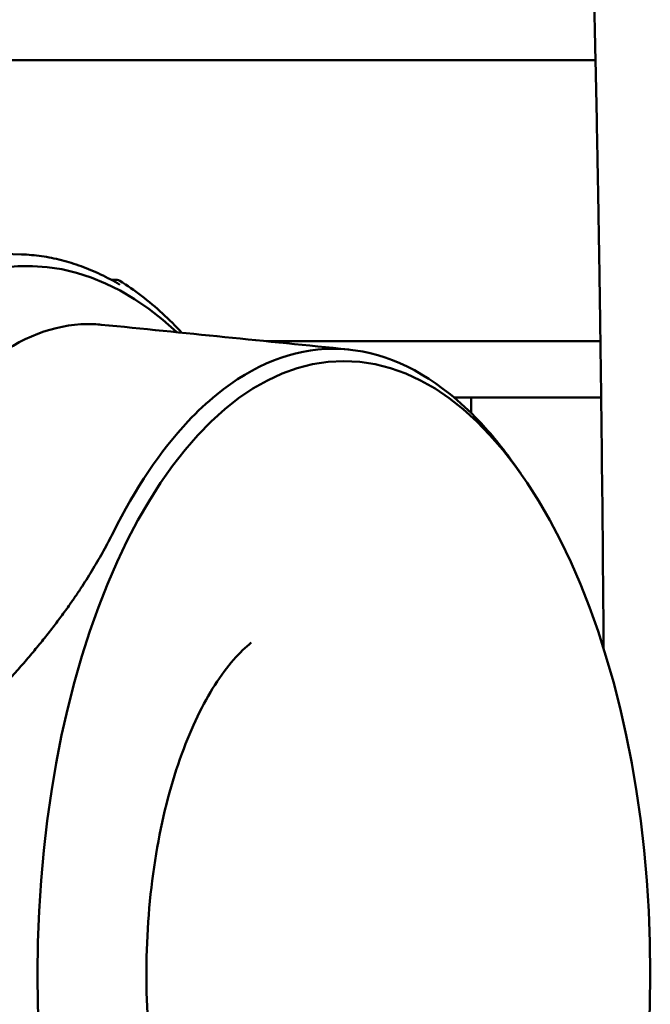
# Model space of a CAD drawing. Header units: millimetres. Extents: x 0 to 2239, y -60 to 841.
# Tile 55 of 165: x 529 to 540, y 564 to 581. Entities that reach past the tile are written whole.
import ezdxf

# ---------------------------------------------------------------- set-up
doc = ezdxf.new("R2010")
doc.units = ezdxf.units.MM
doc.layers.add('Sichtbar (ISO)', color=7, linetype='Continuous', lineweight=50)

msp = doc.modelspace()

# ---------------------------------------------------------------- linework, layer by layer
at = {"layer": 'Sichtbar (ISO)'}
for p, q in [((539.497, 580.721), (522.706, 580.721)), ((529.287, 577.266), (521.101, 577.546)), ((530.88, 576.815), (530.988, 576.811)), ((539.584, 575.721), (533.639, 575.721)), ((539.597, 574.721), (536.98, 574.721)), ((537.287, 574.721), (537.287, 574.442)), ((538.168, 573.368), (538.049, 573.537))]:
    msp.add_line(p, q, dxfattribs=at)
msp.add_arc((530.984, 576.711), 0.1, 57.8225, 87.8637, dxfattribs=at)
msp.add_ellipse((529.39, 564.468), major_axis=(0, -12.592), ratio=0.5, start_param=2.705231, end_param=6.719547, dxfattribs=at)
msp.add_ellipse((535.022, 564.468), major_axis=(0, -10.9), ratio=0.5, dxfattribs=at)
for points in [[(539.497, 580.698), (539.487, 581.192), (539.475, 581.686), (539.463, 582.18)], [(531.036, 576.727), (531.036, 576.727), (531.036, 576.727), (531.036, 576.727)], [(530.705, 576.016), (532.169, 575.869), (533.636, 575.721), (535.107, 575.574)], [(539.641, 570.254), (539.633, 571.32), (539.624, 572.386), (539.612, 573.452)]]:
    msp.add_open_spline(points, degree=3, dxfattribs=at)
for points, knots in [([(539.53, 579.078), (539.521, 579.598), (539.51, 580.142), (539.499, 580.646), (539.497, 580.698)], [0, 0, 0, 0, 0.1666667, 0.1857118, 0.1857118, 0.1857118, 0.1857118]), ([(539.53, 579.078), (539.532, 578.978), (539.534, 578.878), (539.536, 578.779), (539.538, 578.66), (539.54, 578.543), (539.542, 578.427), (539.544, 578.317), (539.546, 578.208), (539.548, 578.101), (539.549, 578.037), (539.55, 577.974), (539.551, 577.911), (539.552, 577.874), (539.552, 577.837), (539.553, 577.801), (539.554, 577.708), (539.556, 577.616), (539.557, 577.525), (539.559, 577.443), (539.56, 577.361), (539.561, 577.279), (539.563, 577.206), (539.564, 577.133), (539.565, 577.058), (539.566, 576.994), (539.567, 576.928), (539.568, 576.862), (539.568, 576.853), (539.568, 576.844), (539.568, 576.834), (539.569, 576.779), (539.57, 576.722), (539.571, 576.665), (539.572, 576.598), (539.573, 576.53), (539.574, 576.46), (539.575, 576.393), (539.576, 576.325), (539.577, 576.255), (539.578, 576.191), (539.579, 576.125), (539.58, 576.058), (539.581, 575.996), (539.581, 575.932), (539.582, 575.867), (539.583, 575.799), (539.584, 575.73), (539.585, 575.66), (539.585, 575.643), (539.586, 575.627), (539.586, 575.61), (539.587, 575.552), (539.587, 575.494), (539.588, 575.435), (539.589, 575.355), (539.59, 575.275), (539.591, 575.193), (539.593, 575.106), (539.594, 575.019), (539.595, 574.931), (539.596, 574.838), (539.597, 574.744), (539.598, 574.649), (539.6, 574.548), (539.601, 574.447), (539.602, 574.346), (539.603, 574.288), (539.603, 574.231), (539.604, 574.173), (539.605, 574.122), (539.605, 574.07), (539.606, 574.019), (539.607, 573.901), (539.609, 573.784), (539.61, 573.666), (539.611, 573.595), (539.611, 573.524), (539.612, 573.452)], [0, 0, 0, 0, 0.0226174, 0.0226174, 0.0226174, 0.0497344, 0.0497344, 0.0497344, 0.075431, 0.075431, 0.075431, 0.0909091, 0.0909091, 0.0909091, 0.1000463, 0.1000463, 0.1000463, 0.123383, 0.123383, 0.123383, 0.1444653, 0.1444653, 0.1444653, 0.1632004, 0.1632004, 0.1632004, 0.1795272, 0.1795272, 0.1795272, 0.1818182, 0.1818182, 0.1818182, 0.1954698, 0.1954698, 0.1954698, 0.2115554, 0.2115554, 0.2115554, 0.227106, 0.227106, 0.227106, 0.2415717, 0.2415717, 0.2415717, 0.2551318, 0.2551318, 0.2551318, 0.269372, 0.269372, 0.269372, 0.2727273, 0.2727273, 0.2727273, 0.284287, 0.284287, 0.284287, 0.2998704, 0.2998704, 0.2998704, 0.3163459, 0.3163459, 0.3163459, 0.3339024, 0.3339024, 0.3339024, 0.3527976, 0.3527976, 0.3527976, 0.3636364, 0.3636364, 0.3636364, 0.3734373, 0.3734373, 0.3734373, 0.3959692, 0.3959692, 0.3959692, 0.4095182, 0.4095182, 0.4095182, 0.4095182]), ([(531.036, 576.727), (530.923, 576.794), (530.809, 576.855), (530.579, 576.965), (530.464, 577.014), (530.231, 577.098), (530.114, 577.134), (529.879, 577.194), (529.761, 577.217), (529.524, 577.251), (529.406, 577.262), (529.287, 577.266)], [4.4233847, 4.4233847, 4.4233847, 4.4233847, 4.4777583, 4.4777583, 4.5321319, 4.5321319, 4.5865055, 4.5865055, 4.6408792, 4.6408792, 4.6952528, 4.6952528, 4.6952528, 4.6952528]), ([(532.141, 575.871), (532.028, 575.992), (531.912, 576.106), (531.672, 576.326), (531.548, 576.43), (531.295, 576.625), (531.167, 576.714), (531.037, 576.796)], [4.2241169, 4.2241169, 4.2241169, 4.2241169, 4.2833231, 4.2833231, 4.345461, 4.345461, 4.4075989, 4.4075989, 4.4075989, 4.4075989]), ([(530.705, 576.016), (530.62, 576.024), (530.536, 576.028), (530.157, 576.024), (529.863, 575.964), (528.983, 575.624), (528.419, 575.183), (527.383, 573.987), (526.919, 573.249), (526.498, 572.407)], [0.8562325, 0.8562325, 0.8562325, 0.8562325, 0.9071964, 0.9071964, 1.0836736, 1.0836736, 1.4456527, 1.4456527, 1.8012035, 1.8012035, 1.8012035, 1.8012035]), ([(538.049, 573.537), (537.848, 573.82), (537.638, 574.078), (537.254, 574.482), (537.083, 574.64), (536.246, 575.313), (535.537, 575.589), (534.114, 575.586), (533.412, 575.307), (532.584, 574.63), (532.415, 574.472), (531.759, 573.774), (531.308, 573.104), (530.914, 572.313)], [0.189886, 0.189886, 0.189886, 0.189886, 0.336889, 0.336889, 0.448865, 0.448865, 0.874126, 0.874126, 1.299358, 1.299358, 1.410685, 1.410685, 1.745596, 1.745596, 1.745596, 1.745596]), ([(533.374, 570.36), (533.174, 570.202), (532.945, 569.95), (532.514, 569.274), (532.312, 568.859), (531.957, 567.884), (531.808, 567.32), (531.591, 566.097), (531.526, 565.436), (531.496, 564.096), (531.532, 563.417), (531.7, 562.125), (531.832, 561.511), (532.167, 560.426), (532.368, 559.952), (532.793, 559.195), (533.016, 558.907), (533.273, 558.66), (533.324, 558.615), (533.374, 558.576)], [5.089852, 5.089852, 5.089852, 5.089852, 5.377931, 5.377931, 5.654329, 5.654329, 5.942094, 5.942094, 6.238495, 6.238495, 6.538243, 6.538243, 6.836166, 6.836166, 7.126734, 7.126734, 7.405445, 7.405445, 7.476519, 7.476519, 7.476519, 7.476519])]:
    msp.add_open_spline(points, degree=3, knots=knots, dxfattribs=at)
msp.add_rational_spline([(530.914, 572.313), (530.175, 570.833), (528.643, 569.253)], [1.27927488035, 1.27927488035, 1.2314661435], degree=2, dxfattribs=at)

doc.saveas('drawing.dxf')
